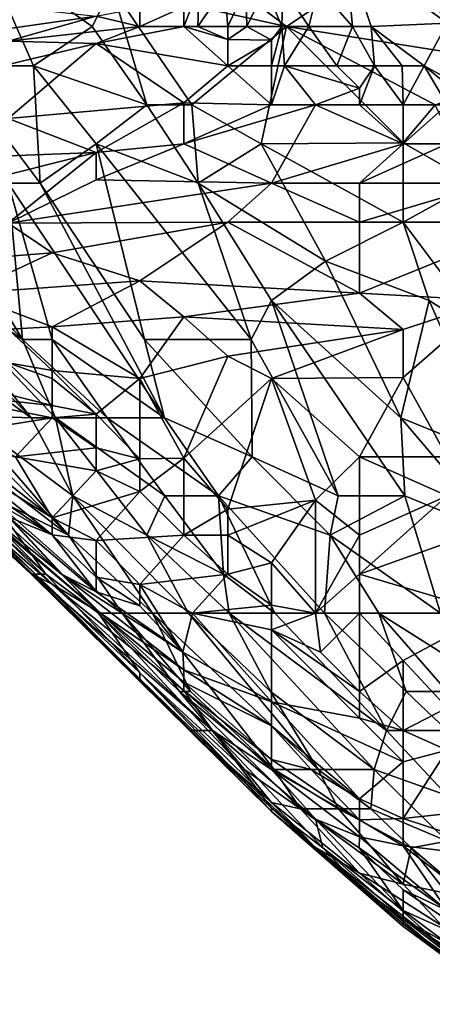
# Model space of a CAD drawing. Extents: x -1.05 to 1.05, y -0.36 to 0.36.
# Tile 221 of 226: x 0.9 to 0.9542, y 0.0707 to 0.1999. Entities that reach past the tile are written whole.
import ezdxf

# ---------------------------------------------------------------- set-up
doc = ezdxf.new("R2010")
doc.units = 0

msp = doc.modelspace()

# ---------------------------------------------------------------- linework, layer by layer
for points in [[(0.95613, 0.21441, 0.85027), (0.95038, 0.21441, 0.84759), (0.96765, 0.19901, 0.85282)], [(0.95038, 0.21441, 0.84759), (0.95038, 0.20927, 0.84528), (0.96765, 0.19901, 0.85282)], [(0.89111, 0.19387, 0.78994), (0.90186, 0.19387, 0.79977), (0.89506, 0.20927, 0.80469)], [(0.90186, 0.19387, 0.79977), (0.90956, 0.19901, 0.8096), (0.89506, 0.20927, 0.80469)], [(0.89506, 0.20927, 0.80469), (0.90956, 0.19901, 0.8096), (0.91212, 0.20414, 0.81452)], [(0.93506, 0.19901, 0.82926), (0.92158, 0.20927, 0.82422), (0.91212, 0.20414, 0.81452)], [(0.92158, 0.20927, 0.82422), (0.93506, 0.19901, 0.82926), (0.95038, 0.20927, 0.84528)], [(0.93506, 0.19901, 0.82926), (0.96765, 0.19387, 0.85097), (0.95038, 0.20927, 0.84528)], [(0.94371, 0.19901, 0.55403), (0.93923, 0.20414, 0.55403), (0.94275, 0.20927, 0.56877)], [(0.94618, 0.19901, 0.55894), (0.94275, 0.20927, 0.56877), (0.95613, 0.19946, 0.5786)], [(0.95613, 0.19946, 0.5786), (0.94275, 0.20927, 0.56877), (0.95, 0.20927, 0.58352)], [(0.94371, 0.19901, 0.55403), (0.94275, 0.20927, 0.56877), (0.94618, 0.19901, 0.55894)], [(0.95, 0.20927, 0.58352), (0.96133, 0.19901, 0.58843), (0.95613, 0.19946, 0.5786)], [(0.95, 0.20927, 0.58352), (0.9558, 0.20927, 0.59826), (0.96133, 0.19901, 0.58843)], [(0.95038, 0.20927, 0.84528), (0.96765, 0.19387, 0.85097), (0.96765, 0.19901, 0.85282)], [(0.90956, 0.19901, 0.8096), (0.91672, 0.18874, 0.8096), (0.91212, 0.20414, 0.81452)], [(0.92262, 0.18874, 0.81452), (0.93506, 0.19901, 0.82926), (0.91212, 0.20414, 0.81452)], [(0.91212, 0.20414, 0.81452), (0.91672, 0.18874, 0.8096), (0.92262, 0.18874, 0.81452)], [(0.92158, 0.19901, 0.52812), (0.9236, 0.20414, 0.52454), (0.9234, 0.19901, 0.52945)], [(0.92158, 0.19901, 0.52812), (0.92158, 0.2016, 0.52454), (0.9236, 0.20414, 0.52454)], [(0.9234, 0.19901, 0.52945), (0.9236, 0.20414, 0.52454), (0.92693, 0.20414, 0.52945)], [(0.92693, 0.20414, 0.52945), (0.92734, 0.19901, 0.53173), (0.9234, 0.19901, 0.52945)], [(0.92734, 0.19901, 0.53173), (0.92693, 0.20414, 0.52945), (0.9297, 0.20414, 0.53437)], [(0.92984, 0.19901, 0.53437), (0.92734, 0.19901, 0.53173), (0.9297, 0.20414, 0.53437)], [(0.92984, 0.19901, 0.53437), (0.9297, 0.20414, 0.53437), (0.93229, 0.20414, 0.53928)], [(0.92984, 0.19901, 0.53437), (0.93229, 0.20414, 0.53928), (0.93445, 0.19901, 0.53928)], [(0.93445, 0.19901, 0.53928), (0.93229, 0.20414, 0.53928), (0.93457, 0.20414, 0.5442)], [(0.93445, 0.19901, 0.53928), (0.93457, 0.20414, 0.5442), (0.93799, 0.19901, 0.5442)], [(0.93457, 0.20414, 0.5442), (0.93923, 0.20414, 0.55403), (0.93799, 0.19901, 0.5442)], [(0.93799, 0.19901, 0.5442), (0.93923, 0.20414, 0.55403), (0.94371, 0.19901, 0.55403)], [(0.89278, 0.19791, 0.51962), (0.89854, 0.20163, 0.50979), (0.91006, 0.20036, 0.51962)], [(0.91006, 0.20036, 0.51962), (0.89854, 0.19711, 0.52454), (0.89278, 0.19791, 0.51962)], [(0.91006, 0.20036, 0.51962), (0.91582, 0.19901, 0.52569), (0.89854, 0.19711, 0.52454)], [(0.91006, 0.20036, 0.51962), (0.91582, 0.20145, 0.51962), (0.91582, 0.19901, 0.52569)], [(0.91582, 0.19901, 0.52569), (0.92158, 0.2016, 0.52454), (0.92158, 0.19901, 0.52812)], [(0.91582, 0.20145, 0.51962), (0.92158, 0.2016, 0.52454), (0.91582, 0.19901, 0.52569)], [(0.9531, 0.19387, 0.56386), (0.94618, 0.19901, 0.55894), (0.95613, 0.19946, 0.5786)], [(0.96251, 0.18874, 0.57369), (0.9531, 0.19387, 0.56386), (0.95613, 0.19946, 0.5786)], [(0.89854, 0.19711, 0.52454), (0.91582, 0.19901, 0.52569), (0.91006, 0.1968, 0.52945)], [(0.90186, 0.19387, 0.79977), (0.91672, 0.18874, 0.8096), (0.90956, 0.19901, 0.8096)], [(0.91006, 0.1968, 0.52945), (0.92158, 0.19901, 0.52812), (0.92734, 0.19387, 0.54086)], [(0.92158, 0.19901, 0.52812), (0.91006, 0.1968, 0.52945), (0.91582, 0.19901, 0.52569)], [(0.92158, 0.19901, 0.52812), (0.92734, 0.19731, 0.53437), (0.92734, 0.19387, 0.54086)], [(0.9234, 0.19901, 0.52945), (0.92734, 0.19731, 0.53437), (0.92158, 0.19901, 0.52812)], [(0.93171, 0.18361, 0.81943), (0.93506, 0.19901, 0.82926), (0.92262, 0.18874, 0.81452)], [(0.9234, 0.19901, 0.52945), (0.92734, 0.19901, 0.53173), (0.92734, 0.19731, 0.53437)], [(0.92984, 0.19901, 0.53437), (0.9331, 0.19723, 0.53928), (0.92734, 0.19731, 0.53437)], [(0.92734, 0.19731, 0.53437), (0.92734, 0.19901, 0.53173), (0.92984, 0.19901, 0.53437)], [(0.9331, 0.19723, 0.53928), (0.92984, 0.19901, 0.53437), (0.93445, 0.19901, 0.53928)], [(0.93171, 0.18361, 0.81943), (0.95038, 0.18375, 0.83418), (0.93506, 0.19901, 0.82926)], [(0.9331, 0.19387, 0.54306), (0.93445, 0.19901, 0.53928), (0.93479, 0.19387, 0.5442)], [(0.9331, 0.19387, 0.54306), (0.9331, 0.19723, 0.53928), (0.93445, 0.19901, 0.53928)], [(0.93479, 0.19387, 0.5442), (0.93445, 0.19901, 0.53928), (0.93799, 0.19901, 0.5442)], [(0.93799, 0.19901, 0.5442), (0.94164, 0.19387, 0.54911), (0.93479, 0.19387, 0.5442)], [(0.95038, 0.18375, 0.83418), (0.95458, 0.18874, 0.83909), (0.93506, 0.19901, 0.82926)], [(0.93506, 0.19901, 0.82926), (0.95458, 0.18874, 0.83909), (0.96765, 0.19387, 0.85097)], [(0.94164, 0.19387, 0.54911), (0.93799, 0.19901, 0.5442), (0.94371, 0.19901, 0.55403)], [(0.94164, 0.19387, 0.54911), (0.94371, 0.19901, 0.55403), (0.94661, 0.19387, 0.55403)], [(0.94661, 0.19387, 0.55403), (0.94371, 0.19901, 0.55403), (0.94618, 0.19901, 0.55894)], [(0.95022, 0.19387, 0.55894), (0.94618, 0.19901, 0.55894), (0.9531, 0.19387, 0.56386)], [(0.94661, 0.19387, 0.55403), (0.94618, 0.19901, 0.55894), (0.95022, 0.19387, 0.55894)], [(0.89278, 0.19268, 0.53437), (0.89854, 0.19711, 0.52454), (0.91006, 0.1968, 0.52945)], [(0.89854, 0.18692, 0.54911), (0.89278, 0.19268, 0.53437), (0.91006, 0.1968, 0.52945)], [(0.89854, 0.18692, 0.54911), (0.91006, 0.1968, 0.52945), (0.92158, 0.18899, 0.54911)], [(0.91006, 0.1968, 0.52945), (0.92734, 0.19387, 0.54086), (0.92158, 0.18899, 0.54911)], [(0.92734, 0.19731, 0.53437), (0.9331, 0.19723, 0.53928), (0.92734, 0.19387, 0.54086)], [(0.92734, 0.19387, 0.54086), (0.9331, 0.19723, 0.53928), (0.9331, 0.19387, 0.54306)], [(0.89854, 0.17847, 0.78559), (0.9027, 0.17847, 0.78994), (0.89111, 0.19387, 0.78994)], [(0.89111, 0.19387, 0.78994), (0.9027, 0.17847, 0.78994), (0.90186, 0.19387, 0.79977)], [(0.91672, 0.18874, 0.8096), (0.90186, 0.19387, 0.79977), (0.91006, 0.18361, 0.80057)], [(0.91006, 0.18361, 0.80057), (0.90186, 0.19387, 0.79977), (0.9027, 0.17847, 0.78994)], [(0.92158, 0.18899, 0.54911), (0.92734, 0.19387, 0.54086), (0.9331, 0.18874, 0.55242)], [(0.92734, 0.19387, 0.54086), (0.9331, 0.19387, 0.54306), (0.9331, 0.18874, 0.55242)], [(0.9331, 0.18874, 0.55242), (0.93479, 0.19387, 0.5442), (0.93886, 0.18874, 0.55396)], [(0.9331, 0.19387, 0.54306), (0.93479, 0.19387, 0.5442), (0.9331, 0.18874, 0.55242)], [(0.93479, 0.19387, 0.5442), (0.94462, 0.19093, 0.55403), (0.93886, 0.18874, 0.55396)], [(0.93479, 0.19387, 0.5442), (0.94164, 0.19387, 0.54911), (0.94462, 0.19093, 0.55403)], [(0.94462, 0.19093, 0.55403), (0.94164, 0.19387, 0.54911), (0.94661, 0.19387, 0.55403)], [(0.94462, 0.18874, 0.55595), (0.94661, 0.19387, 0.55403), (0.95038, 0.18874, 0.55921)], [(0.94462, 0.18874, 0.55595), (0.94462, 0.19093, 0.55403), (0.94661, 0.19387, 0.55403)], [(0.95038, 0.18874, 0.55921), (0.94661, 0.19387, 0.55403), (0.95022, 0.19387, 0.55894)], [(0.95038, 0.18874, 0.55921), (0.95022, 0.19387, 0.55894), (0.9531, 0.19387, 0.56386)], [(0.95613, 0.18874, 0.56457), (0.95038, 0.18874, 0.55921), (0.9531, 0.19387, 0.56386)], [(0.9531, 0.19387, 0.56386), (0.96251, 0.18874, 0.57369), (0.95948, 0.18874, 0.56877)], [(0.95613, 0.18874, 0.56457), (0.9531, 0.19387, 0.56386), (0.95948, 0.18874, 0.56877)], [(0.93886, 0.18874, 0.55396), (0.94462, 0.19093, 0.55403), (0.94462, 0.18874, 0.55595)], [(0.92158, 0.18899, 0.54911), (0.91006, 0.18246, 0.55894), (0.89854, 0.18692, 0.54911)], [(0.92158, 0.18899, 0.54911), (0.92158, 0.18361, 0.55879), (0.91006, 0.18246, 0.55894)], [(0.92347, 0.17847, 0.8096), (0.91672, 0.18874, 0.8096), (0.91006, 0.18361, 0.80057)], [(0.92262, 0.18874, 0.81452), (0.91672, 0.18874, 0.8096), (0.92347, 0.17847, 0.8096)], [(0.9331, 0.18874, 0.55242), (0.92158, 0.18361, 0.55879), (0.92158, 0.18899, 0.54911)], [(0.93886, 0.18874, 0.55396), (0.92158, 0.18361, 0.55879), (0.9331, 0.18874, 0.55242)], [(0.93886, 0.18874, 0.55396), (0.9331, 0.17847, 0.56808), (0.92158, 0.18361, 0.55879)], [(0.92262, 0.18874, 0.81452), (0.92347, 0.17847, 0.8096), (0.93171, 0.18361, 0.81943)], [(0.95038, 0.18361, 0.56552), (0.9331, 0.17847, 0.56808), (0.93886, 0.18874, 0.55396)], [(0.93886, 0.18874, 0.55396), (0.94462, 0.18874, 0.55595), (0.95038, 0.18361, 0.56552)], [(0.95038, 0.18874, 0.55921), (0.95038, 0.18361, 0.56552), (0.94462, 0.18874, 0.55595)], [(0.95038, 0.18361, 0.56552), (0.95038, 0.18874, 0.55921), (0.95613, 0.18874, 0.56457)], [(0.95613, 0.18874, 0.56457), (0.95613, 0.18361, 0.5676), (0.95038, 0.18361, 0.56552)], [(0.95458, 0.18874, 0.83909), (0.95038, 0.18375, 0.83418), (0.95962, 0.17847, 0.83909)], [(0.87551, 0.18115, 0.55403), (0.89854, 0.18692, 0.54911), (0.91006, 0.18246, 0.55894)], [(0.9004, 0.15794, 0.77028), (0.88507, 0.18361, 0.7752), (0.88052, 0.17847, 0.76537)], [(0.9004, 0.15794, 0.77028), (0.89854, 0.17847, 0.78559), (0.88507, 0.18361, 0.7752)], [(0.91642, 0.15794, 0.78994), (0.91006, 0.18361, 0.80057), (0.9027, 0.17847, 0.78994)], [(0.93043, 0.15794, 0.80469), (0.92347, 0.17847, 0.8096), (0.91006, 0.18361, 0.80057)], [(0.91642, 0.15794, 0.78994), (0.93043, 0.15794, 0.80469), (0.91006, 0.18361, 0.80057)], [(0.9331, 0.17847, 0.56808), (0.91006, 0.17889, 0.56386), (0.92158, 0.18361, 0.55879)], [(0.91006, 0.18246, 0.55894), (0.92158, 0.18361, 0.55879), (0.91006, 0.17889, 0.56386)], [(0.94015, 0.16821, 0.81943), (0.93171, 0.18361, 0.81943), (0.92347, 0.17847, 0.8096)], [(0.93171, 0.18361, 0.81943), (0.95038, 0.17334, 0.83015), (0.95038, 0.18375, 0.83418)], [(0.94015, 0.16821, 0.81943), (0.95038, 0.17334, 0.83015), (0.93171, 0.18361, 0.81943)], [(0.95038, 0.18361, 0.56552), (0.94462, 0.17847, 0.57032), (0.9331, 0.17847, 0.56808)], [(0.95613, 0.18361, 0.5676), (0.96189, 0.17847, 0.57475), (0.94462, 0.17847, 0.57032)], [(0.95613, 0.18361, 0.5676), (0.94462, 0.17847, 0.57032), (0.95038, 0.18361, 0.56552)], [(0.95038, 0.18375, 0.83418), (0.95038, 0.17334, 0.83015), (0.95962, 0.17847, 0.83909)], [(0.87551, 0.18115, 0.55403), (0.91006, 0.18246, 0.55894), (0.88126, 0.17525, 0.56386)], [(0.91006, 0.18246, 0.55894), (0.89854, 0.1732, 0.56877), (0.88126, 0.17525, 0.56386)], [(0.91006, 0.17889, 0.56386), (0.89854, 0.1732, 0.56877), (0.91006, 0.18246, 0.55894)], [(0.88515, 0.16821, 0.76045), (0.9004, 0.15794, 0.77028), (0.88052, 0.17847, 0.76537)], [(0.9331, 0.17847, 0.56808), (0.89854, 0.1732, 0.56877), (0.91006, 0.17889, 0.56386)], [(0.9043, 0.15794, 0.7754), (0.89854, 0.17847, 0.78559), (0.9004, 0.15794, 0.77028)], [(0.89854, 0.17847, 0.78559), (0.91904, 0.14767, 0.78503), (0.9027, 0.17847, 0.78994)], [(0.89854, 0.1732, 0.56877), (0.9331, 0.17847, 0.56808), (0.92734, 0.17334, 0.5727)], [(0.9043, 0.15794, 0.7754), (0.91904, 0.14767, 0.78503), (0.89854, 0.17847, 0.78559)], [(0.91904, 0.14767, 0.78503), (0.91642, 0.15794, 0.78994), (0.9027, 0.17847, 0.78994)], [(0.93043, 0.15794, 0.80469), (0.9331, 0.16307, 0.81023), (0.92347, 0.17847, 0.8096)], [(0.92347, 0.17847, 0.8096), (0.9331, 0.16307, 0.81023), (0.94015, 0.16821, 0.81943)], [(0.9331, 0.17847, 0.56808), (0.94462, 0.17334, 0.57535), (0.92734, 0.17334, 0.5727)], [(0.9331, 0.17847, 0.56808), (0.94462, 0.17847, 0.57032), (0.94462, 0.17334, 0.57535)], [(0.94462, 0.17847, 0.57032), (0.96189, 0.17847, 0.57475), (0.94462, 0.17334, 0.57535)], [(0.94462, 0.17334, 0.57535), (0.96189, 0.17847, 0.57475), (0.96765, 0.17334, 0.58079)], [(0.96189, 0.15794, 0.83451), (0.95962, 0.17847, 0.83909), (0.95038, 0.17334, 0.83015)], [(0.88702, 0.16797, 0.57369), (0.89854, 0.1732, 0.56877), (0.9043, 0.1693, 0.57369)], [(0.9043, 0.1693, 0.57369), (0.89854, 0.1732, 0.56877), (0.92734, 0.17334, 0.5727)], [(0.9043, 0.1693, 0.57369), (0.92734, 0.17334, 0.5727), (0.91582, 0.16564, 0.5786)], [(0.92734, 0.17334, 0.5727), (0.94462, 0.16402, 0.58352), (0.91582, 0.16564, 0.5786)], [(0.92734, 0.17334, 0.5727), (0.94462, 0.17334, 0.57535), (0.94462, 0.16402, 0.58352)], [(0.95379, 0.16307, 0.82926), (0.95038, 0.17334, 0.83015), (0.94015, 0.16821, 0.81943)], [(0.96189, 0.16307, 0.58763), (0.94462, 0.16402, 0.58352), (0.96765, 0.17334, 0.58079)], [(0.94462, 0.17334, 0.57535), (0.96765, 0.17334, 0.58079), (0.94462, 0.16402, 0.58352)], [(0.95379, 0.16307, 0.82926), (0.96189, 0.15794, 0.83451), (0.95038, 0.17334, 0.83015)], [(0.88702, 0.16797, 0.57369), (0.9043, 0.1693, 0.57369), (0.89278, 0.16396, 0.5786)], [(0.91582, 0.16564, 0.5786), (0.89278, 0.16396, 0.5786), (0.9043, 0.1693, 0.57369)], [(0.88126, 0.16861, 0.75554), (0.90155, 0.14767, 0.76045), (0.88515, 0.16821, 0.76045)], [(0.90155, 0.14767, 0.76045), (0.88126, 0.16861, 0.75554), (0.88702, 0.15809, 0.75062)], [(0.90472, 0.14767, 0.76537), (0.9004, 0.15794, 0.77028), (0.88515, 0.16821, 0.76045)], [(0.90472, 0.14767, 0.76537), (0.88515, 0.16821, 0.76045), (0.90155, 0.14767, 0.76045)], [(0.9331, 0.16307, 0.81023), (0.95004, 0.14767, 0.81943), (0.94015, 0.16821, 0.81943)], [(0.95379, 0.16307, 0.82926), (0.94015, 0.16821, 0.81943), (0.95004, 0.14767, 0.81943)], [(0.89278, 0.16396, 0.5786), (0.91582, 0.16564, 0.5786), (0.9043, 0.15959, 0.58352)], [(0.9043, 0.15959, 0.58352), (0.91582, 0.16564, 0.5786), (0.92158, 0.16092, 0.58352)], [(0.91582, 0.16564, 0.5786), (0.94462, 0.16402, 0.58352), (0.92158, 0.16092, 0.58352)], [(0.9043, 0.15959, 0.58352), (0.89854, 0.1593, 0.58352), (0.89278, 0.16396, 0.5786)], [(0.94462, 0.16402, 0.58352), (0.95038, 0.15926, 0.58843), (0.92158, 0.16092, 0.58352)], [(0.93043, 0.15794, 0.80469), (0.94184, 0.13741, 0.80469), (0.9331, 0.16307, 0.81023)], [(0.95058, 0.13741, 0.81452), (0.95004, 0.14767, 0.81943), (0.9331, 0.16307, 0.81023)], [(0.94184, 0.13741, 0.80469), (0.95058, 0.13741, 0.81452), (0.9331, 0.16307, 0.81023)], [(0.96189, 0.16307, 0.58763), (0.95038, 0.15926, 0.58843), (0.94462, 0.16402, 0.58352)], [(0.96276, 0.14254, 0.82926), (0.95379, 0.16307, 0.82926), (0.95004, 0.14767, 0.81943)], [(0.95613, 0.14254, 0.60158), (0.95038, 0.15294, 0.59335), (0.96189, 0.16307, 0.58763)], [(0.96189, 0.16307, 0.58763), (0.95038, 0.15294, 0.59335), (0.95038, 0.15926, 0.58843)], [(0.96276, 0.14254, 0.82926), (0.96189, 0.15794, 0.83451), (0.95379, 0.16307, 0.82926)], [(0.9043, 0.15959, 0.58352), (0.92158, 0.16092, 0.58352), (0.91582, 0.15281, 0.59023)], [(0.92158, 0.16092, 0.58352), (0.92734, 0.15574, 0.58843), (0.91582, 0.15281, 0.59023)], [(0.92158, 0.16092, 0.58352), (0.95038, 0.15926, 0.58843), (0.92734, 0.15574, 0.58843)], [(0.9043, 0.15959, 0.58352), (0.9043, 0.15386, 0.58843), (0.89854, 0.1593, 0.58352)], [(0.9043, 0.15386, 0.58843), (0.89854, 0.15489, 0.58843), (0.89854, 0.1593, 0.58352)], [(0.91582, 0.15281, 0.59023), (0.9043, 0.15386, 0.58843), (0.9043, 0.15959, 0.58352)], [(0.92734, 0.15574, 0.58843), (0.95038, 0.15926, 0.58843), (0.9331, 0.15281, 0.59126)], [(0.95038, 0.15926, 0.58843), (0.95038, 0.15294, 0.59335), (0.9331, 0.15281, 0.59126)], [(0.88702, 0.15809, 0.75062), (0.89278, 0.14794, 0.74571), (0.90155, 0.14767, 0.76045)], [(0.9115, 0.14767, 0.7752), (0.9043, 0.15794, 0.7754), (0.9004, 0.15794, 0.77028)], [(0.90472, 0.14767, 0.76537), (0.9115, 0.14767, 0.7752), (0.9004, 0.15794, 0.77028)], [(0.9115, 0.14767, 0.7752), (0.91904, 0.14767, 0.78503), (0.9043, 0.15794, 0.7754)], [(0.93053, 0.14254, 0.79486), (0.93043, 0.15794, 0.80469), (0.91642, 0.15794, 0.78994)], [(0.93053, 0.14254, 0.79486), (0.91642, 0.15794, 0.78994), (0.91904, 0.14767, 0.78503)], [(0.94184, 0.13741, 0.80469), (0.93043, 0.15794, 0.80469), (0.93053, 0.14254, 0.79486)], [(0.92734, 0.15574, 0.58843), (0.92158, 0.14234, 0.59826), (0.91582, 0.15281, 0.59023)], [(0.9331, 0.15281, 0.59126), (0.92158, 0.14234, 0.59826), (0.92734, 0.15574, 0.58843)], [(0.9043, 0.14929, 0.59335), (0.88702, 0.15366, 0.59826), (0.89854, 0.15489, 0.58843)], [(0.89854, 0.15489, 0.58843), (0.9043, 0.15386, 0.58843), (0.9043, 0.15281, 0.58944)], [(0.9043, 0.14929, 0.59335), (0.89854, 0.15489, 0.58843), (0.9043, 0.15281, 0.58944)], [(0.91582, 0.15281, 0.59023), (0.91006, 0.14815, 0.59335), (0.9043, 0.15386, 0.58843)], [(0.9043, 0.15386, 0.58843), (0.91006, 0.14815, 0.59335), (0.9043, 0.15281, 0.58944)], [(0.89278, 0.14794, 0.74571), (0.88607, 0.15281, 0.74079), (0.90645, 0.13227, 0.74571)], [(0.88625, 0.14767, 0.73096), (0.90645, 0.13227, 0.74571), (0.88607, 0.15281, 0.74079)], [(0.88702, 0.15112, 0.60318), (0.88702, 0.15366, 0.59826), (0.9043, 0.14929, 0.59335)], [(0.91006, 0.14815, 0.59335), (0.9043, 0.14929, 0.59335), (0.9043, 0.15281, 0.58944)], [(0.91582, 0.14225, 0.59826), (0.91006, 0.14815, 0.59335), (0.91582, 0.15281, 0.59023)], [(0.91582, 0.14225, 0.59826), (0.91582, 0.15281, 0.59023), (0.92158, 0.14234, 0.59826)], [(0.92158, 0.14234, 0.59826), (0.9331, 0.15281, 0.59126), (0.92734, 0.13567, 0.60318)], [(0.93886, 0.13686, 0.60318), (0.92734, 0.13567, 0.60318), (0.9331, 0.15281, 0.59126)], [(0.95038, 0.15294, 0.59335), (0.94462, 0.14254, 0.59984), (0.9331, 0.15281, 0.59126)], [(0.94462, 0.14254, 0.59984), (0.93886, 0.13686, 0.60318), (0.9331, 0.15281, 0.59126)], [(0.94462, 0.14254, 0.59984), (0.95038, 0.15294, 0.59335), (0.95613, 0.14254, 0.60158)], [(0.89278, 0.14581, 0.60809), (0.88702, 0.15112, 0.60318), (0.9043, 0.14767, 0.59597)], [(0.88702, 0.15112, 0.60318), (0.9043, 0.14929, 0.59335), (0.9043, 0.14767, 0.59597)], [(0.9043, 0.14929, 0.59335), (0.91006, 0.14815, 0.59335), (0.9043, 0.14767, 0.59597)], [(0.89598, 0.13741, 0.73096), (0.88295, 0.14767, 0.72113), (0.90346, 0.12714, 0.72113)], [(0.88621, 0.14254, 0.7113), (0.90346, 0.12714, 0.72113), (0.88295, 0.14767, 0.72113)], [(0.89598, 0.13741, 0.73096), (0.90645, 0.13227, 0.74571), (0.88625, 0.14767, 0.73096)], [(0.90645, 0.13227, 0.74571), (0.90699, 0.13741, 0.75554), (0.89278, 0.14794, 0.74571)], [(0.89278, 0.14794, 0.74571), (0.90699, 0.13741, 0.75554), (0.90155, 0.14767, 0.76045)], [(0.89278, 0.14581, 0.60809), (0.9043, 0.14767, 0.59597), (0.89946, 0.14254, 0.60809)], [(0.89946, 0.14254, 0.60809), (0.9043, 0.14767, 0.59597), (0.91006, 0.1437, 0.59826)], [(0.90155, 0.14767, 0.76045), (0.90699, 0.13741, 0.75554), (0.90472, 0.14767, 0.76537)], [(0.91006, 0.14815, 0.59335), (0.91006, 0.1437, 0.59826), (0.9043, 0.14767, 0.59597)], [(0.90472, 0.14767, 0.76537), (0.91908, 0.13741, 0.7752), (0.9115, 0.14767, 0.7752)], [(0.90472, 0.14767, 0.76537), (0.91673, 0.13227, 0.76537), (0.91908, 0.13741, 0.7752)], [(0.90699, 0.13741, 0.75554), (0.91673, 0.13227, 0.76537), (0.90472, 0.14767, 0.76537)], [(0.91006, 0.1437, 0.59826), (0.91006, 0.14815, 0.59335), (0.91582, 0.14225, 0.59826)], [(0.92611, 0.13741, 0.78503), (0.91904, 0.14767, 0.78503), (0.9115, 0.14767, 0.7752)], [(0.91908, 0.13741, 0.7752), (0.92611, 0.13741, 0.78503), (0.9115, 0.14767, 0.7752)], [(0.92611, 0.13741, 0.78503), (0.93053, 0.14254, 0.79486), (0.91904, 0.14767, 0.78503)], [(0.96276, 0.14254, 0.82926), (0.95004, 0.14767, 0.81943), (0.96315, 0.13227, 0.82435)], [(0.95058, 0.13741, 0.81452), (0.96315, 0.13227, 0.82435), (0.95004, 0.14767, 0.81943)], [(0.89946, 0.14254, 0.60809), (0.9043, 0.13452, 0.61792), (0.89278, 0.14349, 0.61301)], [(0.89278, 0.14349, 0.61301), (0.9043, 0.13452, 0.61792), (0.89278, 0.14164, 0.61792)], [(0.89946, 0.14254, 0.60809), (0.91006, 0.1437, 0.59826), (0.91006, 0.14068, 0.60318)], [(0.91006, 0.14068, 0.60318), (0.91006, 0.1437, 0.59826), (0.91582, 0.14225, 0.59826)], [(0.88491, 0.14254, 0.68673), (0.90152, 0.12714, 0.69656), (0.88702, 0.14085, 0.70147)], [(0.88491, 0.14254, 0.68673), (0.89278, 0.13577, 0.6769), (0.90152, 0.12714, 0.69656)], [(0.88702, 0.14085, 0.70147), (0.90211, 0.12714, 0.7113), (0.88621, 0.14254, 0.7113)], [(0.90211, 0.12714, 0.7113), (0.90346, 0.12714, 0.72113), (0.88621, 0.14254, 0.7113)], [(0.89946, 0.14254, 0.60809), (0.91006, 0.14068, 0.60318), (0.9043, 0.13452, 0.61792)], [(0.91006, 0.14068, 0.60318), (0.91582, 0.14225, 0.59826), (0.91582, 0.138, 0.60318)], [(0.91582, 0.138, 0.60318), (0.91582, 0.14225, 0.59826), (0.92158, 0.14234, 0.59826)], [(0.91582, 0.138, 0.60318), (0.92158, 0.14234, 0.59826), (0.92158, 0.13227, 0.60774)], [(0.92734, 0.13567, 0.60318), (0.92158, 0.13227, 0.60774), (0.92158, 0.14234, 0.59826)], [(0.92611, 0.13741, 0.78503), (0.94079, 0.13227, 0.79977), (0.93053, 0.14254, 0.79486)], [(0.94079, 0.13227, 0.79977), (0.94184, 0.13741, 0.80469), (0.93053, 0.14254, 0.79486)], [(0.94462, 0.14254, 0.59984), (0.94462, 0.13227, 0.60696), (0.93886, 0.13686, 0.60318)], [(0.95613, 0.14254, 0.60158), (0.95613, 0.13741, 0.60493), (0.94462, 0.14254, 0.59984)], [(0.94462, 0.13227, 0.60696), (0.94462, 0.14254, 0.59984), (0.95613, 0.13741, 0.60493)], [(0.89278, 0.14007, 0.62284), (0.89278, 0.14164, 0.61792), (0.9043, 0.1323, 0.62284)], [(0.89278, 0.14164, 0.61792), (0.9043, 0.13452, 0.61792), (0.9043, 0.1323, 0.62284)], [(0.90152, 0.12714, 0.69656), (0.90211, 0.12714, 0.7113), (0.88702, 0.14085, 0.70147)], [(0.89278, 0.13891, 0.62775), (0.89278, 0.14007, 0.62284), (0.9043, 0.1323, 0.62284)], [(0.91006, 0.14068, 0.60318), (0.91582, 0.138, 0.60318), (0.9043, 0.13452, 0.61792)], [(0.90551, 0.12714, 0.63758), (0.89275, 0.13741, 0.6425), (0.89278, 0.13891, 0.62775)], [(0.90551, 0.12714, 0.63758), (0.89278, 0.13891, 0.62775), (0.89854, 0.13467, 0.62775)], [(0.89854, 0.13467, 0.62775), (0.89278, 0.13891, 0.62775), (0.9043, 0.1323, 0.62284)], [(0.89275, 0.13741, 0.6425), (0.91063, 0.12201, 0.6425), (0.89278, 0.13705, 0.64741)], [(0.91063, 0.12201, 0.6425), (0.89275, 0.13741, 0.6425), (0.90551, 0.12714, 0.63758)], [(0.89278, 0.13705, 0.64741), (0.9043, 0.1258, 0.66707), (0.89278, 0.13577, 0.6769)], [(0.9043, 0.1258, 0.66707), (0.89278, 0.13705, 0.64741), (0.91063, 0.12201, 0.6425)], [(0.91346, 0.12201, 0.74079), (0.90645, 0.13227, 0.74571), (0.89598, 0.13741, 0.73096)], [(0.91346, 0.12201, 0.74079), (0.89598, 0.13741, 0.73096), (0.91036, 0.12201, 0.73096)], [(0.91036, 0.12201, 0.73096), (0.89598, 0.13741, 0.73096), (0.90346, 0.12714, 0.72113)], [(0.9043, 0.13452, 0.61792), (0.91582, 0.138, 0.60318), (0.91006, 0.13154, 0.61792)], [(0.90645, 0.13227, 0.74571), (0.91748, 0.12201, 0.75062), (0.90699, 0.13741, 0.75554)], [(0.92217, 0.12201, 0.76045), (0.90699, 0.13741, 0.75554), (0.91748, 0.12201, 0.75062)], [(0.90699, 0.13741, 0.75554), (0.92217, 0.12201, 0.76045), (0.91673, 0.13227, 0.76537)], [(0.91006, 0.13154, 0.61792), (0.91582, 0.138, 0.60318), (0.92158, 0.13227, 0.60774)], [(0.91673, 0.13227, 0.76537), (0.92678, 0.12714, 0.7752), (0.91908, 0.13741, 0.7752)], [(0.91908, 0.13741, 0.7752), (0.92678, 0.12714, 0.7752), (0.92611, 0.13741, 0.78503)], [(0.9335, 0.12201, 0.78011), (0.94003, 0.12201, 0.78994), (0.92611, 0.13741, 0.78503)], [(0.92678, 0.12714, 0.7752), (0.9335, 0.12201, 0.78011), (0.92611, 0.13741, 0.78503)], [(0.94003, 0.12201, 0.78994), (0.94079, 0.13227, 0.79977), (0.92611, 0.13741, 0.78503)], [(0.95524, 0.12201, 0.8096), (0.95058, 0.13741, 0.81452), (0.94079, 0.13227, 0.79977)], [(0.94079, 0.13227, 0.79977), (0.95058, 0.13741, 0.81452), (0.94184, 0.13741, 0.80469)], [(0.97341, 0.13741, 0.60772), (0.96189, 0.12201, 0.61619), (0.94462, 0.12714, 0.61032)], [(0.94462, 0.12714, 0.61032), (0.95613, 0.13741, 0.60493), (0.97341, 0.13741, 0.60772)], [(0.94462, 0.13227, 0.60696), (0.95613, 0.13741, 0.60493), (0.94462, 0.12714, 0.61032)], [(0.95524, 0.12201, 0.8096), (0.96315, 0.13227, 0.82435), (0.95058, 0.13741, 0.81452)], [(0.89278, 0.13577, 0.6769), (0.9043, 0.1258, 0.66707), (0.90171, 0.12714, 0.68673)], [(0.89278, 0.13577, 0.6769), (0.90171, 0.12714, 0.68673), (0.90152, 0.12714, 0.69656)], [(0.93886, 0.13686, 0.60318), (0.9331, 0.12864, 0.60809), (0.92734, 0.13227, 0.60555)], [(0.92734, 0.13567, 0.60318), (0.93886, 0.13686, 0.60318), (0.92734, 0.13227, 0.60555)], [(0.93886, 0.12201, 0.61291), (0.9331, 0.12864, 0.60809), (0.93886, 0.13686, 0.60318)], [(0.94462, 0.13227, 0.60696), (0.93886, 0.12201, 0.61291), (0.93886, 0.13686, 0.60318)], [(0.9043, 0.1323, 0.62284), (0.91006, 0.12481, 0.63267), (0.89854, 0.13467, 0.62775)], [(0.91006, 0.12481, 0.63267), (0.90551, 0.12714, 0.63758), (0.89854, 0.13467, 0.62775)], [(0.9043, 0.1323, 0.62284), (0.9043, 0.13452, 0.61792), (0.91006, 0.13154, 0.61792)], [(0.92158, 0.13227, 0.60774), (0.92734, 0.13567, 0.60318), (0.92734, 0.13227, 0.60555)], [(0.91006, 0.12481, 0.63267), (0.9043, 0.1323, 0.62284), (0.91006, 0.12675, 0.62775)], [(0.91006, 0.13154, 0.61792), (0.91006, 0.12675, 0.62775), (0.9043, 0.1323, 0.62284)], [(0.91346, 0.12201, 0.74079), (0.91748, 0.12201, 0.75062), (0.90645, 0.13227, 0.74571)], [(0.91582, 0.12576, 0.62284), (0.91006, 0.13154, 0.61792), (0.92158, 0.13227, 0.60774)], [(0.91582, 0.12576, 0.62284), (0.92158, 0.13227, 0.60774), (0.92734, 0.12714, 0.61123)], [(0.92754, 0.12201, 0.77028), (0.91673, 0.13227, 0.76537), (0.92217, 0.12201, 0.76045)], [(0.92754, 0.12201, 0.77028), (0.92678, 0.12714, 0.7752), (0.91673, 0.13227, 0.76537)], [(0.92734, 0.13227, 0.60555), (0.92734, 0.12714, 0.61123), (0.92158, 0.13227, 0.60774)], [(0.9331, 0.12864, 0.60809), (0.92734, 0.12714, 0.61123), (0.92734, 0.13227, 0.60555)], [(0.93886, 0.12201, 0.61291), (0.94462, 0.13227, 0.60696), (0.94462, 0.12714, 0.61032)], [(0.94715, 0.12201, 0.79977), (0.94079, 0.13227, 0.79977), (0.94003, 0.12201, 0.78994)], [(0.94715, 0.12201, 0.79977), (0.95524, 0.12201, 0.8096), (0.94079, 0.13227, 0.79977)], [(0.91006, 0.13154, 0.61792), (0.91582, 0.12576, 0.62284), (0.91006, 0.12675, 0.62775)], [(0.9331, 0.12864, 0.60809), (0.9331, 0.12305, 0.61301), (0.92734, 0.12714, 0.61123)], [(0.9331, 0.12305, 0.61301), (0.9331, 0.12864, 0.60809), (0.93886, 0.12201, 0.61291)], [(0.91582, 0.11332, 0.7113), (0.90152, 0.12714, 0.69656), (0.9331, 0.09599, 0.70639)], [(0.90152, 0.12714, 0.69656), (0.92246, 0.10661, 0.69164), (0.9331, 0.09599, 0.70639)], [(0.90152, 0.12714, 0.69656), (0.91582, 0.11332, 0.7113), (0.90211, 0.12714, 0.7113)], [(0.90171, 0.12714, 0.68673), (0.92246, 0.10661, 0.69164), (0.90152, 0.12714, 0.69656)], [(0.92246, 0.10661, 0.69164), (0.90171, 0.12714, 0.68673), (0.92275, 0.10661, 0.68673)], [(0.92275, 0.10661, 0.68673), (0.90171, 0.12714, 0.68673), (0.92532, 0.10661, 0.66216)], [(0.90171, 0.12714, 0.68673), (0.9043, 0.1258, 0.66707), (0.92532, 0.10661, 0.66216)], [(0.90211, 0.12714, 0.7113), (0.91582, 0.11417, 0.72113), (0.90346, 0.12714, 0.72113)], [(0.91582, 0.11417, 0.72113), (0.90211, 0.12714, 0.7113), (0.91582, 0.11332, 0.7113)], [(0.91582, 0.11417, 0.72113), (0.91036, 0.12201, 0.73096), (0.90346, 0.12714, 0.72113)], [(0.92146, 0.11688, 0.63267), (0.90551, 0.12714, 0.63758), (0.91006, 0.12481, 0.63267)], [(0.91063, 0.12201, 0.6425), (0.90551, 0.12714, 0.63758), (0.92158, 0.11458, 0.63758)], [(0.92158, 0.11458, 0.63758), (0.90551, 0.12714, 0.63758), (0.92146, 0.11688, 0.63267)], [(0.91006, 0.12481, 0.63267), (0.91006, 0.12675, 0.62775), (0.91582, 0.12298, 0.62775)], [(0.91006, 0.12675, 0.62775), (0.91582, 0.12576, 0.62284), (0.91582, 0.12298, 0.62775)], [(0.91582, 0.12576, 0.62284), (0.92734, 0.12714, 0.61123), (0.92273, 0.12201, 0.62284)], [(0.92734, 0.12714, 0.61123), (0.9331, 0.12305, 0.61301), (0.92273, 0.12201, 0.62284)], [(0.92754, 0.12201, 0.77028), (0.9335, 0.12201, 0.78011), (0.92678, 0.12714, 0.7752)], [(0.94462, 0.12201, 0.61339), (0.93886, 0.12201, 0.61291), (0.94462, 0.12714, 0.61032)], [(0.96189, 0.12201, 0.61619), (0.94462, 0.12201, 0.61339), (0.94462, 0.12714, 0.61032)], [(0.92158, 0.11188, 0.64741), (0.92532, 0.10661, 0.66216), (0.9043, 0.1258, 0.66707)], [(0.91063, 0.12201, 0.6425), (0.92158, 0.11188, 0.64741), (0.9043, 0.1258, 0.66707)], [(0.91582, 0.12576, 0.62284), (0.92273, 0.12201, 0.62284), (0.92146, 0.11688, 0.63267)], [(0.91582, 0.12298, 0.62775), (0.91582, 0.12576, 0.62284), (0.92146, 0.11688, 0.63267)], [(0.92146, 0.11688, 0.63267), (0.91006, 0.12481, 0.63267), (0.91582, 0.12298, 0.62775)], [(0.92273, 0.12201, 0.62284), (0.9331, 0.12305, 0.61301), (0.9331, 0.11982, 0.61792)], [(0.9331, 0.11982, 0.61792), (0.9331, 0.12305, 0.61301), (0.93886, 0.12201, 0.61291)], [(0.92952, 0.10148, 0.73096), (0.92102, 0.11174, 0.73588), (0.91036, 0.12201, 0.73096)], [(0.91582, 0.11417, 0.72113), (0.92952, 0.10148, 0.73096), (0.91036, 0.12201, 0.73096)], [(0.91036, 0.12201, 0.73096), (0.92102, 0.11174, 0.73588), (0.91346, 0.12201, 0.74079)], [(0.91063, 0.12201, 0.6425), (0.92158, 0.11295, 0.6425), (0.92158, 0.11188, 0.64741)], [(0.92158, 0.11295, 0.6425), (0.91063, 0.12201, 0.6425), (0.92158, 0.11458, 0.63758)], [(0.92102, 0.11174, 0.73588), (0.92244, 0.11174, 0.74079), (0.91346, 0.12201, 0.74079)], [(0.91346, 0.12201, 0.74079), (0.92244, 0.11174, 0.74079), (0.91748, 0.12201, 0.75062)], [(0.93345, 0.10148, 0.74571), (0.93922, 0.10148, 0.76045), (0.91748, 0.12201, 0.75062)], [(0.91748, 0.12201, 0.75062), (0.92244, 0.11174, 0.74079), (0.93345, 0.10148, 0.74571)], [(0.91748, 0.12201, 0.75062), (0.93922, 0.10148, 0.76045), (0.92217, 0.12201, 0.76045)], [(0.92146, 0.11688, 0.63267), (0.92273, 0.12201, 0.62284), (0.9331, 0.11039, 0.63267)], [(0.93922, 0.10148, 0.76045), (0.93293, 0.11174, 0.76537), (0.92217, 0.12201, 0.76045)], [(0.93293, 0.11174, 0.76537), (0.92754, 0.12201, 0.77028), (0.92217, 0.12201, 0.76045)], [(0.9331, 0.11039, 0.63267), (0.92273, 0.12201, 0.62284), (0.9331, 0.11982, 0.61792)], [(0.94656, 0.10148, 0.7752), (0.94818, 0.10661, 0.78503), (0.92754, 0.12201, 0.77028)], [(0.93293, 0.11174, 0.76537), (0.94656, 0.10148, 0.7752), (0.92754, 0.12201, 0.77028)], [(0.92754, 0.12201, 0.77028), (0.94818, 0.10661, 0.78503), (0.9335, 0.12201, 0.78011)], [(0.93949, 0.11688, 0.61792), (0.9331, 0.11982, 0.61792), (0.93886, 0.12201, 0.61291)], [(0.94818, 0.10661, 0.78503), (0.94003, 0.12201, 0.78994), (0.9335, 0.12201, 0.78011)], [(0.93949, 0.11688, 0.61792), (0.93886, 0.12201, 0.61291), (0.94462, 0.12201, 0.61339)], [(0.93949, 0.11688, 0.61792), (0.94462, 0.12201, 0.61339), (0.94462, 0.11174, 0.62225)], [(0.94003, 0.12201, 0.78994), (0.95075, 0.11174, 0.79486), (0.94715, 0.12201, 0.79977)], [(0.94818, 0.10661, 0.78503), (0.95075, 0.11174, 0.79486), (0.94003, 0.12201, 0.78994)], [(0.95038, 0.11579, 0.61792), (0.94462, 0.11174, 0.62225), (0.94462, 0.12201, 0.61339)], [(0.96189, 0.12201, 0.61619), (0.95038, 0.11579, 0.61792), (0.94462, 0.12201, 0.61339)], [(0.94715, 0.12201, 0.79977), (0.95613, 0.11174, 0.8017), (0.96345, 0.11174, 0.8096)], [(0.95075, 0.11174, 0.79486), (0.95613, 0.11174, 0.8017), (0.94715, 0.12201, 0.79977)], [(0.96345, 0.11174, 0.8096), (0.95524, 0.12201, 0.8096), (0.94715, 0.12201, 0.79977)], [(0.96189, 0.12201, 0.61619), (0.95613, 0.1096, 0.62284), (0.95038, 0.11579, 0.61792)], [(0.9331, 0.11039, 0.63267), (0.9331, 0.11982, 0.61792), (0.94462, 0.10823, 0.62775)], [(0.9331, 0.11982, 0.61792), (0.94462, 0.11174, 0.62225), (0.94462, 0.10823, 0.62775)], [(0.93949, 0.11688, 0.61792), (0.94462, 0.11174, 0.62225), (0.9331, 0.11982, 0.61792)], [(0.92158, 0.11458, 0.63758), (0.92146, 0.11688, 0.63267), (0.9331, 0.11039, 0.63267)], [(0.95038, 0.11579, 0.61792), (0.95038, 0.10661, 0.62653), (0.94462, 0.11174, 0.62225)], [(0.95613, 0.1096, 0.62284), (0.95038, 0.10661, 0.62653), (0.95038, 0.11579, 0.61792)], [(0.9331, 0.09715, 0.72605), (0.92952, 0.10148, 0.73096), (0.91582, 0.11417, 0.72113)], [(0.92734, 0.10226, 0.72113), (0.9331, 0.09715, 0.72605), (0.91582, 0.11417, 0.72113)], [(0.92734, 0.10226, 0.72113), (0.91582, 0.11417, 0.72113), (0.91582, 0.11332, 0.7113)], [(0.92158, 0.11295, 0.6425), (0.92158, 0.11458, 0.63758), (0.9331, 0.10722, 0.63758)], [(0.92158, 0.11458, 0.63758), (0.9331, 0.11039, 0.63267), (0.9331, 0.10722, 0.63758)], [(0.9331, 0.09599, 0.70639), (0.92734, 0.10226, 0.72113), (0.91582, 0.11332, 0.7113)], [(0.92158, 0.11188, 0.64741), (0.92158, 0.11295, 0.6425), (0.9331, 0.1028, 0.64741)], [(0.9331, 0.1028, 0.64741), (0.92158, 0.11295, 0.6425), (0.9331, 0.10722, 0.63758)], [(0.92102, 0.11174, 0.73588), (0.93345, 0.10148, 0.74571), (0.92244, 0.11174, 0.74079)], [(0.9369, 0.09634, 0.74079), (0.93345, 0.10148, 0.74571), (0.92102, 0.11174, 0.73588)], [(0.92102, 0.11174, 0.73588), (0.92952, 0.10148, 0.73096), (0.9369, 0.09634, 0.74079)], [(0.9331, 0.1015, 0.65233), (0.92532, 0.10661, 0.66216), (0.92158, 0.11188, 0.64741)], [(0.92158, 0.11188, 0.64741), (0.9331, 0.1028, 0.64741), (0.9331, 0.1015, 0.65233)], [(0.94656, 0.10148, 0.7752), (0.93293, 0.11174, 0.76537), (0.93922, 0.10148, 0.76045)], [(0.94462, 0.10823, 0.62775), (0.94462, 0.11174, 0.62225), (0.95038, 0.10661, 0.62653)], [(0.94818, 0.10661, 0.78503), (0.95613, 0.10661, 0.79607), (0.95075, 0.11174, 0.79486)], [(0.95613, 0.10661, 0.79607), (0.95613, 0.11174, 0.8017), (0.95075, 0.11174, 0.79486)], [(0.9331, 0.11039, 0.63267), (0.94462, 0.09766, 0.6425), (0.9331, 0.10722, 0.63758)], [(0.9331, 0.11039, 0.63267), (0.95038, 0.10251, 0.63267), (0.94462, 0.09766, 0.6425)], [(0.9331, 0.11039, 0.63267), (0.94462, 0.10823, 0.62775), (0.95038, 0.10251, 0.63267)], [(0.95613, 0.1096, 0.62284), (0.95613, 0.10402, 0.62775), (0.95038, 0.10661, 0.62653)], [(0.94462, 0.10823, 0.62775), (0.95038, 0.10661, 0.62653), (0.95038, 0.10251, 0.63267)], [(0.9331, 0.09599, 0.70639), (0.92246, 0.10661, 0.69164), (0.9331, 0.09643, 0.69164)], [(0.9331, 0.09643, 0.69164), (0.92246, 0.10661, 0.69164), (0.92275, 0.10661, 0.68673)], [(0.92275, 0.10661, 0.68673), (0.92532, 0.10661, 0.66216), (0.9331, 0.09643, 0.69164)], [(0.92532, 0.10661, 0.66216), (0.93983, 0.09121, 0.68181), (0.9331, 0.09643, 0.69164)], [(0.93886, 0.09497, 0.66216), (0.92532, 0.10661, 0.66216), (0.9331, 0.1015, 0.65233)], [(0.93983, 0.09121, 0.68181), (0.92532, 0.10661, 0.66216), (0.93886, 0.09497, 0.66216)], [(0.9331, 0.10722, 0.63758), (0.94462, 0.09766, 0.6425), (0.93829, 0.10148, 0.6425)], [(0.93829, 0.10148, 0.6425), (0.9331, 0.1028, 0.64741), (0.9331, 0.10722, 0.63758)], [(0.95613, 0.0981, 0.78503), (0.94818, 0.10661, 0.78503), (0.94656, 0.10148, 0.7752)], [(0.94818, 0.10661, 0.78503), (0.95613, 0.0981, 0.78503), (0.95613, 0.10661, 0.79607)], [(0.95613, 0.10402, 0.62775), (0.95038, 0.10251, 0.63267), (0.95038, 0.10661, 0.62653)], [(0.95038, 0.10251, 0.63267), (0.95613, 0.10402, 0.62775), (0.95038, 0.09507, 0.6425)], [(0.95038, 0.09507, 0.6425), (0.95613, 0.10402, 0.62775), (0.96189, 0.09634, 0.63583)], [(0.93886, 0.09125, 0.72113), (0.9331, 0.09715, 0.72605), (0.92734, 0.10226, 0.72113)], [(0.9331, 0.09599, 0.70639), (0.93886, 0.09125, 0.72113), (0.92734, 0.10226, 0.72113)], [(0.9331, 0.1015, 0.65233), (0.9331, 0.1028, 0.64741), (0.94462, 0.09489, 0.64741)], [(0.94462, 0.09489, 0.64741), (0.9331, 0.1028, 0.64741), (0.93829, 0.10148, 0.6425)], [(0.94462, 0.09766, 0.6425), (0.95038, 0.10251, 0.63267), (0.95038, 0.09507, 0.6425)], [(0.9369, 0.09634, 0.74079), (0.92952, 0.10148, 0.73096), (0.9331, 0.09715, 0.72605)], [(0.94462, 0.09489, 0.64741), (0.94462, 0.09264, 0.65233), (0.9331, 0.1015, 0.65233)], [(0.94462, 0.09264, 0.65233), (0.93886, 0.09497, 0.66216), (0.9331, 0.1015, 0.65233)], [(0.93345, 0.10148, 0.74571), (0.94188, 0.09634, 0.75554), (0.93922, 0.10148, 0.76045)], [(0.9369, 0.09634, 0.74079), (0.94188, 0.09634, 0.75554), (0.93345, 0.10148, 0.74571)], [(0.94462, 0.09489, 0.64741), (0.93829, 0.10148, 0.6425), (0.94462, 0.09766, 0.6425)], [(0.94656, 0.10148, 0.7752), (0.93922, 0.10148, 0.76045), (0.94611, 0.09634, 0.76537)], [(0.94188, 0.09634, 0.75554), (0.94611, 0.09634, 0.76537), (0.93922, 0.10148, 0.76045)], [(0.94611, 0.09634, 0.76537), (0.95613, 0.09207, 0.7752), (0.94656, 0.10148, 0.7752)], [(0.94656, 0.10148, 0.7752), (0.95613, 0.09207, 0.7752), (0.95613, 0.0981, 0.78503)], [(0.9331, 0.09715, 0.72605), (0.94462, 0.08791, 0.73588), (0.9369, 0.09634, 0.74079)], [(0.93886, 0.09125, 0.72113), (0.94462, 0.08791, 0.73588), (0.9331, 0.09715, 0.72605)], [(0.94462, 0.09489, 0.64741), (0.94462, 0.09766, 0.6425), (0.95038, 0.09507, 0.6425)], [(0.94462, 0.08616, 0.69164), (0.9331, 0.09643, 0.69164), (0.93983, 0.09121, 0.68181)], [(0.94462, 0.08616, 0.69164), (0.9331, 0.09599, 0.70639), (0.9331, 0.09643, 0.69164)], [(0.93886, 0.09125, 0.72113), (0.9331, 0.09599, 0.70639), (0.9503, 0.08094, 0.70639)], [(0.9503, 0.08094, 0.70639), (0.9331, 0.09599, 0.70639), (0.94462, 0.08616, 0.69164)], [(0.95038, 0.08645, 0.75062), (0.94188, 0.09634, 0.75554), (0.9369, 0.09634, 0.74079)], [(0.94462, 0.08791, 0.73588), (0.95038, 0.08645, 0.75062), (0.9369, 0.09634, 0.74079)], [(0.95139, 0.09121, 0.76537), (0.94188, 0.09634, 0.75554), (0.95038, 0.08645, 0.75062)], [(0.94188, 0.09634, 0.75554), (0.95139, 0.09121, 0.76537), (0.94611, 0.09634, 0.76537)], [(0.94611, 0.09634, 0.76537), (0.95139, 0.09121, 0.76537), (0.95613, 0.09207, 0.7752)], [(0.95038, 0.09507, 0.6425), (0.96189, 0.09634, 0.63583), (0.96765, 0.08936, 0.6425)], [(0.95038, 0.08298, 0.6769), (0.93886, 0.09497, 0.66216), (0.94457, 0.09121, 0.65724)], [(0.93983, 0.09121, 0.68181), (0.93886, 0.09497, 0.66216), (0.95038, 0.08298, 0.6769)], [(0.94462, 0.09264, 0.65233), (0.94457, 0.09121, 0.65724), (0.93886, 0.09497, 0.66216)], [(0.94462, 0.09489, 0.64741), (0.95038, 0.09507, 0.6425), (0.95038, 0.09146, 0.64741)], [(0.94462, 0.09264, 0.65233), (0.94462, 0.09489, 0.64741), (0.95038, 0.09146, 0.64741)], [(0.95038, 0.09507, 0.6425), (0.96765, 0.08936, 0.6425), (0.95038, 0.09146, 0.64741)], [(0.95613, 0.08299, 0.65724), (0.94457, 0.09121, 0.65724), (0.94462, 0.09264, 0.65233)], [(0.95038, 0.09146, 0.64741), (0.95613, 0.08299, 0.65724), (0.94462, 0.09264, 0.65233)], [(0.95613, 0.09207, 0.7752), (0.95139, 0.09121, 0.76537), (0.95613, 0.08717, 0.76537)], [(0.95613, 0.07674, 0.72113), (0.95613, 0.07771, 0.73096), (0.93886, 0.09125, 0.72113)], [(0.93886, 0.09125, 0.72113), (0.95613, 0.07771, 0.73096), (0.94462, 0.08791, 0.73588)], [(0.9503, 0.08094, 0.70639), (0.95613, 0.07674, 0.72113), (0.93886, 0.09125, 0.72113)], [(0.95038, 0.08188, 0.68673), (0.94462, 0.08616, 0.69164), (0.93983, 0.09121, 0.68181)], [(0.95038, 0.08298, 0.6769), (0.95038, 0.08188, 0.68673), (0.93983, 0.09121, 0.68181)], [(0.94457, 0.09121, 0.65724), (0.95038, 0.08569, 0.66216), (0.95038, 0.08298, 0.6769)], [(0.95038, 0.08569, 0.66216), (0.94457, 0.09121, 0.65724), (0.95613, 0.08299, 0.65724)], [(0.95038, 0.09146, 0.64741), (0.96765, 0.08936, 0.6425), (0.96189, 0.08254, 0.65233)], [(0.95038, 0.09146, 0.64741), (0.96189, 0.08254, 0.65233), (0.95613, 0.08299, 0.65724)], [(0.95038, 0.08645, 0.75062), (0.95613, 0.08523, 0.76045), (0.95139, 0.09121, 0.76537)], [(0.95613, 0.08523, 0.76045), (0.95613, 0.08717, 0.76537), (0.95139, 0.09121, 0.76537)], [(0.95552, 0.08094, 0.74571), (0.94462, 0.08791, 0.73588), (0.95613, 0.07771, 0.73096)], [(0.94462, 0.08791, 0.73588), (0.95552, 0.08094, 0.74571), (0.95038, 0.08645, 0.75062)], [(0.9503, 0.08094, 0.70639), (0.94462, 0.08616, 0.69164), (0.95038, 0.08125, 0.69656)], [(0.95038, 0.08125, 0.69656), (0.94462, 0.08616, 0.69164), (0.95038, 0.08188, 0.68673)], [(0.95613, 0.08523, 0.76045), (0.95038, 0.08645, 0.75062), (0.95552, 0.08094, 0.74571)], [(0.95038, 0.08298, 0.6769), (0.95038, 0.08569, 0.66216), (0.96189, 0.07777, 0.66216)], [(0.95613, 0.08299, 0.65724), (0.96189, 0.07777, 0.66216), (0.95038, 0.08569, 0.66216)], [(0.95613, 0.07867, 0.6769), (0.95038, 0.08298, 0.6769), (0.96189, 0.07777, 0.66216)], [(0.95613, 0.07867, 0.6769), (0.95038, 0.08188, 0.68673), (0.95038, 0.08298, 0.6769)], [(0.95038, 0.08188, 0.68673), (0.96189, 0.07291, 0.69656), (0.95038, 0.08125, 0.69656)], [(0.96735, 0.07068, 0.68181), (0.96189, 0.07291, 0.69656), (0.95038, 0.08188, 0.68673)], [(0.95613, 0.07867, 0.6769), (0.96735, 0.07068, 0.68181), (0.95038, 0.08188, 0.68673)], [(0.95038, 0.08125, 0.69656), (0.96189, 0.07242, 0.7113), (0.9503, 0.08094, 0.70639)], [(0.9503, 0.08094, 0.70639), (0.96189, 0.07242, 0.7113), (0.95613, 0.07674, 0.72113)], [(0.96189, 0.07242, 0.7113), (0.95038, 0.08125, 0.69656), (0.96189, 0.07291, 0.69656)]]:
    msp.add_3dface(points)

doc.saveas('drawing.dxf')
